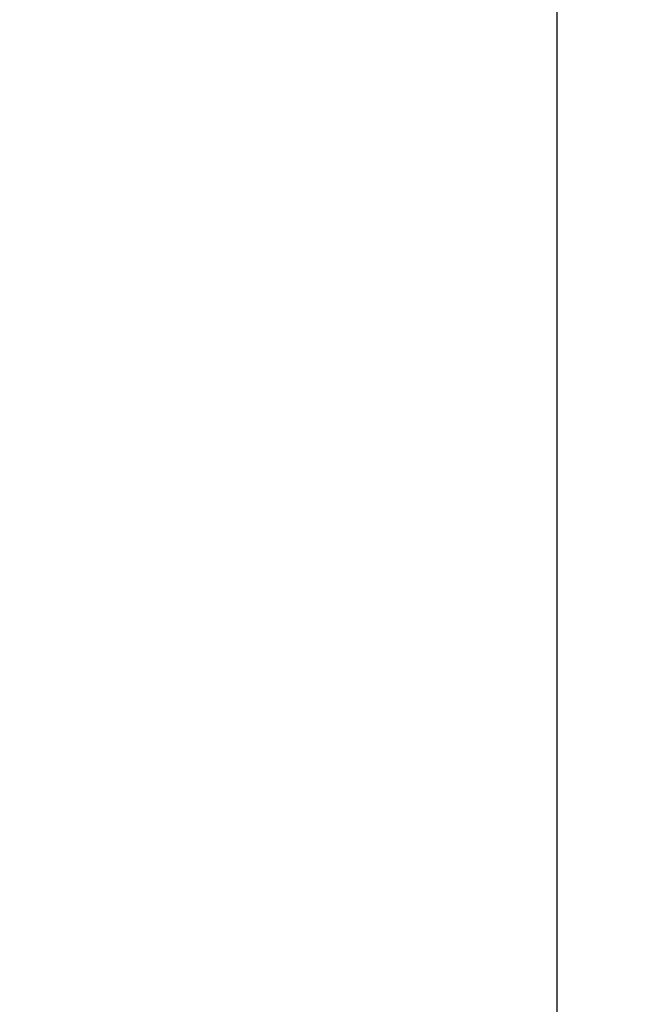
# Model space of a CAD drawing. Header units: millimetres. Extents: x 4414 to 5520, y -269 to 495.
# Tile 48 of 53: x 4990 to 5011, y 67 to 101. Entities that reach past the tile are written whole.
import ezdxf

# ---------------------------------------------------------------- set-up
doc = ezdxf.new("R2010")
doc.units = ezdxf.units.MM
doc.header["$LTSCALE"] = 23.1
doc.header["$PDMODE"] = 3
doc.header["$PDSIZE"] = 0.31
doc.layers.get('0').update_dxf_attribs({"linetype": 'CONTINUOUS'})
doc.layers.get('Defpoints').update_dxf_attribs({"linetype": 'CONTINUOUS'})
doc.styles.get("Standard").update_dxf_attribs({"font": 'arial.ttf'})
doc.dimstyles.new('DIMSTYLE_2$0', dxfattribs={"dimtxt": 2.5, "dimasz": 3, "dimexe": 0.18, "dimexo": 0.0625, "dimgap": 0.09, "dimtad": 1, "dimdec": 0, "dimdsep": 46, "dimtxsty": 'Standard', "dimblk": '_FILLED', "dimcen": 0.09, "dimadec": 0, "dimazin": 0, "dimtp": 0.01, "dimtm": 0.01, "dimtfac": 1, "dimtdec": 0, "dimtofl": 0, "dimtmove": 0, "dimatfit": 3, "dimldrblk": '_FILLED', "dimfxl": 0, "dimtolj": 1, "dimarcsym": 0})

# ---------------------------------------------------------------- blocks, each defined once
blk = doc.blocks.new('_FILLED')
at = {"color": 0, "linetype": 'ByBlock'}
blk.add_solid([(0, 0), (-1, 0.2), (-1, -0.2)], dxfattribs=at)
blk = doc.blocks.new('*D138')
at = {"color": 0, "linetype": 'Continuous', "lineweight": -2}
for p, q in [((4985.477, 112.124), (5010.906, 112.124)), ((5008.406, 107.124), (5008.406, -77.876)), ((4969.163, -82.876), (5010.906, -82.876))]:
    blk.add_line(p, q, dxfattribs=at)
at = {"layer": 'Defpoints', "color": 0, "linetype": 'Continuous'}
for p in [(4984.477, 112.124), (4968.163, -82.876), (5008.406, -82.876)]:
    blk.add_point(p, dxfattribs=at)
at = {"color": 0, "linetype": 'Continuous', "lineweight": -2, "xscale": 5, "yscale": 5, "zscale": 5}
for p, rotation in [((5008.406, 112.124), 90), ((5008.406, -82.876), 270)]:
    blk.add_blockref('_FILLED', p, dxfattribs=dict(at, rotation=rotation))
at = {"color": 0, "linetype": 'Continuous', "insert": (5002.24, 15.06), "char_height": 7.5, "attachment_point": 5, "rotation": 90}
blk.add_mtext('\\A1;195(7.68)', dxfattribs=at)

msp = doc.modelspace()

# ---------------------------------------------------------------- dimensions: what is measured, and where the dimension line sits
at = {"color": 0, "linetype": 'Continuous'}
dim = msp.add_linear_dim(base=(5008.406, -82.876), p1=(4984.477, 112.124), p2=(4968.163, -82.876), angle=270, text='<>(7.68)', dimstyle='DIMSTYLE_2$0', override={"dimscale": 2.5, "dimtxt": 3, "dimasz": 2, "dimexe": 1, "dimexo": 0.4, "dimgap": 0.5, "dimtad": 3, "dimdec": 2}, dxfattribs=at)
dim.commit()
dim.dimension.update_dxf_attribs({"geometry": '*D138', "text_midpoint": (5008.406, 15.06), "dimtype": 160})

doc.saveas('drawing.dxf')
